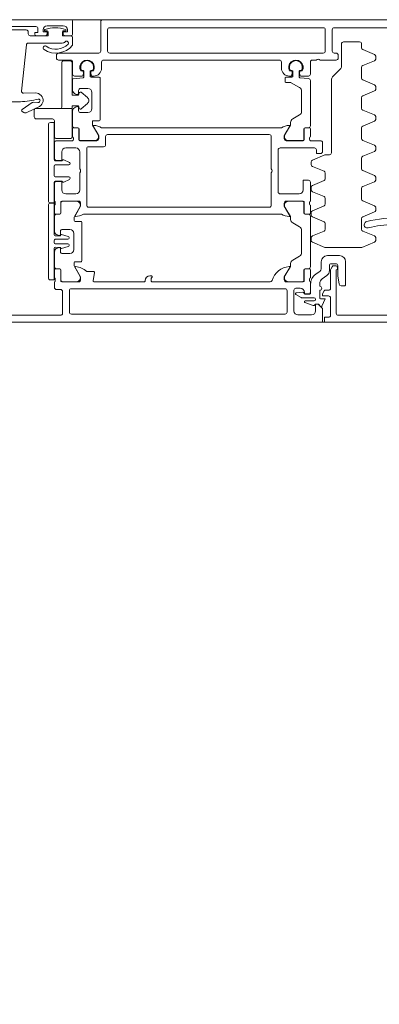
# Model space of a CAD drawing. Header units: centimetres. Extents: x -2424 to 2319, y 5 to 3760.
# Tile 36 of 117: x 342 to 351, y 1097 to 1122. Entities that reach past the tile are written whole.
import ezdxf

# ---------------------------------------------------------------- set-up
doc = ezdxf.new("R2010")
doc.units = ezdxf.units.CM
doc.linetypes.add('Dash', pattern=[60, 30, -30])
for name, color, linetype, lineweight in [('A-DETL-GENF', 92, 'Continuous', 9), ('A-DOOR', 31, 'Continuous', 13), ('A-DOOR-HDLN', 31, 'Continuous', 13)]:
    doc.layers.add(name, color=color, linetype=linetype, lineweight=lineweight)

msp = doc.modelspace()

# ---------------------------------------------------------------- linework, layer by layer
at = {"layer": 'A-DETL-GENF', "color": 251, "lineweight": 9}
for p, q in [((490.477, 1121.726), (337.277, 1121.726)), ((336.377, 1114.226), (491.377, 1114.226))]:
    msp.add_line(p, q, dxfattribs=at)
at = {"layer": 'A-DOOR', "color": 251, "lineweight": 9}
for p, q in [((343.527, 1121.726), (337.377, 1121.726)), ((341.377, 1121.556), (342.667, 1121.556)), ((342.947, 1121.576), (343.347, 1121.576)), ((343.577, 1121.376), (343.577, 1121.676)), ((344.277, 1121.676), (344.277, 1120.946)), ((352.927, 1121.726), (344.327, 1121.726)), ((344.497, 1121.526), (349.797, 1121.526)), ((350.067, 1121.526), (352.067, 1121.526)), ((342.427, 1121.471), (341.577, 1121.471)), ((342.477, 1121.376), (342.477, 1121.421)), ((342.687, 1121.326), (342.897, 1121.326)), ((342.897, 1121.446), (342.947, 1121.446)), ((343.347, 1121.446), (343.397, 1121.446)), ((343.397, 1121.326), (343.527, 1121.326)), ((343.577, 1121.096), (343.577, 1121.276)), ((344.447, 1120.946), (344.447, 1121.476)), ((349.847, 1121.476), (349.847, 1120.946)), ((350.017, 1120.946), (350.017, 1121.476)), ((342.31, 1119.957), (342.43, 1121.101)), ((342.48, 1121.146), (343.32, 1121.146)), ((350.247, 1121.126), (350.247, 1120.567)), ((350.697, 1121.176), (350.297, 1121.176)), ((350.747, 1121.029), (350.747, 1121.126)), ((343.177, 1120.846), (343.177, 1120.776)), ((344.227, 1120.896), (343.227, 1120.896)), ((349.797, 1120.896), (344.497, 1120.896)), ((350.117, 1120.896), (350.067, 1120.896)), ((350.167, 1120.776), (350.167, 1120.846)), ((351.066, 1120.863), (350.778, 1120.983)), ((351.096, 1120.823), (351.096, 1120.748)), ((343.227, 1120.726), (343.527, 1120.726)), ((343.577, 1120.676), (343.577, 1120.376)), ((344.297, 1120.526), (344.297, 1120.676)), ((344.347, 1120.726), (348.707, 1120.726)), ((348.757, 1120.676), (348.757, 1120.526)), ((349.477, 1120.376), (349.477, 1120.676)), ((349.527, 1120.726), (349.617, 1120.726)), ((349.717, 1120.726), (350.117, 1120.726)), ((350.747, 1120.279), (350.747, 1120.542)), ((350.778, 1120.588), (351.066, 1120.708)), ((343.627, 1120.326), (343.817, 1120.326)), ((343.814, 1120.456), (343.781, 1120.456)), ((343.837, 1120.466), (343.801, 1120.466)), ((343.837, 1120.344), (343.844, 1120.423)), ((343.857, 1120.304), (343.857, 1120.446)), ((344.017, 1120.446), (344.017, 1120.321)), ((344.029, 1120.423), (344.036, 1120.344)), ((344.072, 1120.466), (344.037, 1120.466)), ((344.037, 1120.301), (344.237, 1120.301)), ((344.056, 1120.326), (344.097, 1120.326)), ((344.093, 1120.456), (344.059, 1120.456)), ((349.017, 1120.301), (348.867, 1120.301)), ((348.957, 1120.326), (348.997, 1120.326)), ((348.994, 1120.456), (348.961, 1120.456)), ((348.981, 1120.466), (349.017, 1120.466)), ((349.017, 1120.344), (349.024, 1120.423)), ((349.037, 1120.446), (349.037, 1120.321)), ((349.197, 1120.304), (349.197, 1120.446)), ((349.209, 1120.423), (349.216, 1120.344)), ((349.217, 1120.466), (349.252, 1120.466)), ((349.236, 1120.326), (349.427, 1120.326)), ((349.273, 1120.456), (349.239, 1120.456)), ((350.217, 1120.496), (350.026, 1120.305)), ((343.577, 1119.98), (343.577, 1120.243)), ((343.595, 1120.263), (343.838, 1120.284)), ((344.257, 1120.281), (344.257, 1119.241)), ((348.847, 1120.281), (348.847, 1120.191)), ((349.431, 1120.265), (349.215, 1120.284)), ((349.477, 1119.097), (349.477, 1120.215)), ((349.997, 1120.234), (349.997, 1118.426)), ((351.066, 1120.113), (350.778, 1120.233)), ((351.096, 1120.073), (351.096, 1119.998)), ((342.655, 1119.909), (342.361, 1119.901)), ((343.695, 1119.871), (343.651, 1119.883)), ((343.727, 1119.971), (343.727, 1119.896)), ((343.957, 1120.021), (343.777, 1120.021)), ((344.057, 1119.521), (344.057, 1119.921)), ((349.257, 1119.957), (349.257, 1119.45)), ((350.778, 1119.838), (351.066, 1119.958)), ((342.577, 1119.669), (342.326, 1119.5)), ((342.441, 1119.424), (342.755, 1119.577)), ((342.718, 1119.672), (342.608, 1119.678)), ((342.763, 1119.702), (342.752, 1119.688)), ((343.651, 1119.558), (343.695, 1119.57)), ((350.747, 1119.529), (350.747, 1119.792)), ((342.329, 1119.448), (342.371, 1119.426)), ((343.577, 1119.097), (343.577, 1119.461)), ((343.727, 1119.546), (343.727, 1119.471)), ((343.777, 1119.421), (343.957, 1119.421)), ((349.207, 1119.363), (349.037, 1119.265)), ((351.066, 1119.363), (350.778, 1119.483)), ((351.096, 1119.323), (351.096, 1119.248)), ((342.977, 1117.236), (342.977, 1119.126)), ((344.067, 1119.201), (344.067, 1119.134)), ((344.073, 1119.109), (344.208, 1118.877)), ((344.237, 1119.221), (344.087, 1119.221)), ((348.98, 1119.109), (348.846, 1118.877)), ((348.987, 1119.179), (348.987, 1119.134)), ((350.778, 1119.088), (351.066, 1119.208)), ((343.577, 1119.016), (343.577, 1118.826)), ((343.706, 1119.046), (343.607, 1119.046)), ((343.707, 1119.047), (343.627, 1119.047)), ((343.736, 1118.746), (343.736, 1119.016)), ((343.737, 1118.777), (343.737, 1119.017)), ((348.757, 1119.046), (344.297, 1119.046)), ((344.397, 1118.626), (344.397, 1118.826)), ((344.447, 1118.876), (348.457, 1118.876)), ((348.507, 1118.826), (348.507, 1118.026)), ((349.317, 1118.777), (349.317, 1119.017)), ((349.318, 1119.016), (349.318, 1118.746)), ((349.347, 1119.047), (349.427, 1119.047)), ((349.447, 1119.046), (349.348, 1119.046)), ((349.477, 1118.826), (349.477, 1119.016)), ((350.747, 1118.779), (350.747, 1119.042)), ((343.127, 1118.676), (343.127, 1118.286)), ((343.577, 1118.726), (343.177, 1118.726)), ((343.597, 1118.797), (343.597, 1118.754)), ((344.177, 1118.726), (343.756, 1118.726)), ((344.121, 1118.727), (343.787, 1118.727)), ((349.298, 1118.726), (348.877, 1118.726)), ((348.932, 1118.727), (349.267, 1118.727)), ((349.457, 1118.754), (349.457, 1118.797)), ((349.727, 1118.726), (349.477, 1118.726)), ((349.777, 1118.456), (349.777, 1118.676)), ((351.066, 1118.613), (350.778, 1118.733)), ((343.407, 1118.546), (343.657, 1118.546)), ((343.757, 1118.446), (343.757, 1118.026)), ((343.927, 1117.126), (343.927, 1118.526)), ((343.977, 1118.576), (344.347, 1118.576)), ((348.677, 1117.456), (348.677, 1118.496)), ((348.727, 1118.546), (349.577, 1118.546)), ((349.838, 1118.372), (349.528, 1118.243)), ((349.947, 1118.376), (349.857, 1118.376)), ((350.778, 1118.338), (351.066, 1118.458)), ((351.096, 1118.573), (351.096, 1118.498)), ((343.117, 1118.096), (343.117, 1117.856)), ((343.487, 1118.126), (343.147, 1118.126)), ((343.167, 1118.226), (343.317, 1118.226)), ((343.357, 1118.252), (343.499, 1118.185)), ((343.517, 1118.158), (343.517, 1118.156)), ((349.497, 1118.197), (349.497, 1118.134)), ((350.747, 1118.029), (350.747, 1118.292)), ((343.757, 1117.926), (343.757, 1117.506)), ((348.507, 1117.926), (348.507, 1117.126)), ((349.528, 1118.088), (349.816, 1117.968)), ((349.847, 1117.922), (349.847, 1117.782)), ((351.066, 1117.863), (350.778, 1117.983)), ((343.127, 1117.666), (343.127, 1117.226)), ((343.147, 1117.826), (343.487, 1117.826)), ((343.317, 1117.726), (343.167, 1117.726)), ((343.499, 1117.766), (343.357, 1117.699)), ((343.517, 1117.796), (343.517, 1117.793)), ((349.477, 1117.226), (349.477, 1117.696)), ((349.816, 1117.736), (349.528, 1117.617)), ((350.778, 1117.588), (351.066, 1117.708)), ((351.096, 1117.823), (351.096, 1117.748)), ((343.657, 1117.406), (343.407, 1117.406)), ((349.197, 1117.406), (348.727, 1117.406)), ((349.497, 1117.57), (349.497, 1117.507)), ((349.528, 1117.461), (349.816, 1117.342)), ((350.747, 1117.279), (350.747, 1117.542)), ((342.977, 1115.325), (342.977, 1117.125)), ((343.127, 1117.126), (343.127, 1116.936)), ((343.147, 1117.197), (343.147, 1117.154)), ((343.286, 1116.936), (343.286, 1117.206)), ((343.287, 1116.935), (343.287, 1117.175)), ((343.306, 1117.226), (343.727, 1117.226)), ((343.337, 1117.225), (343.671, 1117.225)), ((348.877, 1117.226), (349.298, 1117.226)), ((349.267, 1117.225), (348.932, 1117.225)), ((349.317, 1116.935), (349.317, 1117.175)), ((349.318, 1117.206), (349.318, 1116.936)), ((349.457, 1117.154), (349.457, 1117.197)), ((349.477, 1116.936), (349.477, 1117.126)), ((349.847, 1117.296), (349.847, 1117.156)), ((351.066, 1117.113), (350.778, 1117.233)), ((343.157, 1116.906), (343.256, 1116.906)), ((343.177, 1116.905), (343.257, 1116.905)), ((343.758, 1117.075), (343.623, 1116.842)), ((343.847, 1116.906), (348.757, 1116.906)), ((348.457, 1117.076), (343.977, 1117.076)), ((348.846, 1117.075), (348.98, 1116.842)), ((349.427, 1116.905), (349.347, 1116.905)), ((349.348, 1116.906), (349.447, 1116.906)), ((349.497, 1116.944), (349.497, 1116.881)), ((349.816, 1117.109), (349.528, 1116.99)), ((350.778, 1116.838), (351.066, 1116.958)), ((351.096, 1117.073), (351.096, 1116.998)), ((343.127, 1116.485), (343.127, 1116.855)), ((343.617, 1116.817), (343.617, 1116.746)), ((343.637, 1116.726), (343.787, 1116.726)), ((343.807, 1116.706), (343.807, 1115.746)), ((348.987, 1116.817), (348.987, 1116.772)), ((349.037, 1116.686), (349.207, 1116.588)), ((349.477, 1115.597), (349.477, 1116.855)), ((349.528, 1116.834), (349.816, 1116.715)), ((349.847, 1116.669), (349.847, 1116.529)), ((350.747, 1116.529), (350.747, 1116.792)), ((343.245, 1116.376), (343.201, 1116.388)), ((343.277, 1116.476), (343.277, 1116.401)), ((343.303, 1116.397), (343.47, 1116.352)), ((343.507, 1116.526), (343.327, 1116.526)), ((343.607, 1116.026), (343.607, 1116.426)), ((349.257, 1116.501), (349.257, 1115.95)), ((349.816, 1116.483), (349.528, 1116.363)), ((351.066, 1116.363), (350.778, 1116.483)), ((343.117, 1116.25), (343.117, 1116.2)), ((343.462, 1116.28), (343.147, 1116.28)), ((343.147, 1116.17), (343.462, 1116.17)), ((343.492, 1116.323), (343.492, 1116.31)), ((343.492, 1116.14), (343.492, 1116.127)), ((349.497, 1116.317), (349.497, 1116.254)), ((349.528, 1116.208), (349.838, 1116.079)), ((350.756, 1116.079), (351.066, 1116.208)), ((351.096, 1116.323), (351.096, 1116.248)), ((343.127, 1115.597), (343.127, 1115.966)), ((343.201, 1116.063), (343.245, 1116.075)), ((343.277, 1116.051), (343.277, 1115.976)), ((343.47, 1116.098), (343.303, 1116.053)), ((343.327, 1115.926), (343.507, 1115.926)), ((349.857, 1116.076), (350.737, 1116.076)), ((343.617, 1115.706), (343.617, 1115.634)), ((343.787, 1115.726), (343.637, 1115.726)), ((348.987, 1115.679), (348.987, 1115.634)), ((349.207, 1115.863), (349.037, 1115.765)), ((349.747, 1115.726), (349.747, 1115.576)), ((350.197, 1115.876), (349.897, 1115.876)), ((349.997, 1115.676), (350.107, 1115.676)), ((350.347, 1115.146), (350.347, 1115.726)), ((343.127, 1115.516), (343.127, 1115.326)), ((343.256, 1115.546), (343.157, 1115.546)), ((343.257, 1115.547), (343.177, 1115.547)), ((343.286, 1115.246), (343.286, 1115.516)), ((343.287, 1115.277), (343.287, 1115.517)), ((343.623, 1115.609), (343.758, 1115.377)), ((344.091, 1115.486), (343.927, 1115.486)), ((344.084, 1115.261), (344.12, 1115.45)), ((348.98, 1115.609), (348.846, 1115.377)), ((349.317, 1115.277), (349.317, 1115.517)), ((349.318, 1115.516), (349.318, 1115.246)), ((349.347, 1115.547), (349.427, 1115.547)), ((349.447, 1115.546), (349.348, 1115.546)), ((349.477, 1115.326), (349.477, 1115.516)), ((349.693, 1115.474), (349.61, 1115.415)), ((349.947, 1115.504), (349.947, 1115.626)), ((349.977, 1115.514), (349.977, 1115.066)), ((350.014, 1115.598), (349.982, 1115.536)), ((350.097, 1115.626), (350.058, 1115.626)), ((350.147, 1115.546), (350.147, 1115.576)), ((343.127, 1115.226), (343.127, 1115.086)), ((343.147, 1115.297), (343.147, 1115.254)), ((343.727, 1115.226), (343.306, 1115.226)), ((343.671, 1115.227), (343.337, 1115.227)), ((345.357, 1115.226), (344.113, 1115.226)), ((345.377, 1115.256), (345.377, 1115.246)), ((345.532, 1115.376), (345.497, 1115.376)), ((348.477, 1115.226), (345.547, 1115.226)), ((349.298, 1115.226), (348.877, 1115.226)), ((348.932, 1115.227), (349.267, 1115.227)), ((349.457, 1115.254), (349.457, 1115.297)), ((349.477, 1114.976), (349.477, 1115.226)), ((349.482, 1115.169), (349.482, 1114.941)), ((349.707, 1115.116), (349.707, 1115.179)), ((349.771, 1115.302), (349.883, 1115.381)), ((343.177, 1115.036), (343.277, 1115.036)), ((343.327, 1114.986), (343.327, 1114.446)), ((343.497, 1114.476), (343.497, 1115.006)), ((343.547, 1115.056), (348.847, 1115.056)), ((348.897, 1115.006), (348.897, 1114.476)), ((349.067, 1114.506), (349.067, 1115.016)), ((349.117, 1115.066), (349.227, 1115.066)), ((349.293, 1114.967), (349.127, 1114.951)), ((349.315, 1114.941), (349.315, 1114.947)), ((349.462, 1114.921), (349.335, 1114.921)), ((349.707, 1114.826), (349.707, 1115.016)), ((349.927, 1115.016), (349.835, 1115.016)), ((350.239, 1115.126), (350.327, 1115.126)), ((349.118, 1114.914), (349.245, 1114.838)), ((349.271, 1114.831), (349.567, 1114.831)), ((349.34, 1114.712), (349.544, 1114.642)), ((349.567, 1114.751), (349.347, 1114.751)), ((349.977, 1114.826), (349.977, 1114.396)), ((343.277, 1114.396), (341.987, 1114.396)), ((348.847, 1114.426), (343.547, 1114.426)), ((349.507, 1114.406), (349.167, 1114.406)), ((352.477, 1114.396), (350.167, 1114.396))]:
    msp.add_line(p, q, dxfattribs=at)
at = {"layer": 'A-DOOR', "color": 251, "lineweight": 9, "flags": 128}
for points in [[(342.967, 1121.426), (342.967, 1121.326), (342.527, 1121.326)], [(342.717, 1121.506), (342.717, 1121.406), (342.637, 1121.406), (342.637, 1121.376)], [(342.947, 1121.376), (342.947, 1121.426), (342.847, 1121.426), (342.847, 1121.476)], [(343.527, 1121.326), (343.327, 1121.326), (343.327, 1121.426)], [(343.447, 1121.476), (343.447, 1121.426), (343.347, 1121.426), (343.347, 1121.376)], [(348.867, 1120.171), (348.981, 1120.171), (349.207, 1120.044)], [(343.027, 1119.176), (343.117, 1119.176), (343.117, 1118.276)], [(344.089, 1119.085), (344.227, 1118.846), (344.227, 1118.776)], [(348.827, 1118.776), (348.827, 1118.846), (348.965, 1119.085)], [(343.177, 1118.236), (343.307, 1118.236), (343.307, 1118.446)], [(349.627, 1118.496), (349.627, 1118.406), (349.727, 1118.406)], [(343.117, 1117.676), (343.117, 1117.186), (343.027, 1117.186)], [(343.307, 1117.506), (343.307, 1117.716), (343.177, 1117.716)], [(349.427, 1117.746), (349.297, 1117.746), (349.297, 1117.506)], [(343.027, 1117.175), (343.117, 1117.175), (343.117, 1116.395)], [(343.777, 1117.176), (343.777, 1117.106), (343.639, 1116.866)], [(348.965, 1116.866), (348.827, 1117.106), (348.827, 1117.176)], [(343.147, 1116.365), (343.277, 1116.365), (343.278, 1116.381), (343.277, 1116.365)], [(349.927, 1114.346), (349.827, 1114.346), (349.827, 1114.226), (352.777, 1114.226), (352.777, 1116.176)], [(343.117, 1116.055), (343.117, 1115.275), (343.027, 1115.275)], [(343.277, 1116.085), (343.278, 1116.069), (343.277, 1116.075), (343.147, 1116.085)], [(343.639, 1115.585), (343.777, 1115.346), (343.777, 1115.276)], [(348.827, 1115.276), (348.827, 1115.346), (348.965, 1115.585)], [(350.117, 1114.446), (350.117, 1115.526), (350.127, 1115.526)], [(350.157, 1115.626), (350.157, 1115.376), (350.19, 1115.168)], [(345.527, 1115.246), (345.527, 1115.307), (345.546, 1115.335), (345.552, 1115.356)], [(349.327, 1114.966), (349.327, 1114.926), (349.427, 1114.926)], [(349.817, 1115.005), (349.779, 1114.93), (349.777, 1114.876), (349.927, 1114.876)], [(341.127, 1114.226), (349.777, 1114.226), (349.777, 1114.566), (349.667, 1114.676), (349.607, 1114.676), (349.607, 1114.506)], [(349.612, 1114.676), (349.677, 1114.676), (349.731, 1114.614)], [(349.764, 1114.619), (349.847, 1114.806), (349.727, 1114.806)]]:
    msp.add_lwpolyline(points, dxfattribs=at)
for points in [[(343.307, 1120.656), (343.307, 1119.556)], [(343.517, 1120.706), (343.357, 1120.706)], [(343.743, 1119.91), (343.727, 1119.851), (343.567, 1119.851), (343.567, 1120.656), (343.567, 1119.851), (343.727, 1119.851)], [(343.943, 1119.797), (343.791, 1119.925)], [(343.297, 1119.526), (343.567, 1119.526), (343.567, 1119.591), (343.727, 1119.591), (343.743, 1119.531), (343.727, 1119.591), (343.567, 1119.591), (343.567, 1119.526)], [(343.791, 1119.516), (343.943, 1119.644)], [(342.627, 1119.316), (342.627, 1119.476)], [(342.677, 1119.526), (343.567, 1119.526), (343.567, 1118.826), (343.567, 1119.526)], [(343.077, 1119.266), (342.677, 1119.266)], [(343.127, 1118.826), (343.127, 1119.216)], [(343.517, 1118.776), (343.177, 1118.776)]]:
    msp.add_lwpolyline(points, close=True, dxfattribs=at)
at = {"layer": 'A-DOOR', "color": 251, "lineweight": 9}
for centre, radius, start, end in [((342.667, 1121.506), 0.05, 0, 90), ((342.947, 1121.476), 0.1, 90, 180), ((343.147, 1120.704), 0.821, 71.8194, 108.1806), ((343.347, 1121.476), 0.1, 0, 90), ((343.527, 1121.676), 0.05, 0, 90), ((344.327, 1121.676), 0.05, 90, 180), ((344.497, 1121.476), 0.05, 90, 180), ((349.797, 1121.476), 0.05, 0, 90), ((350.067, 1121.476), 0.05, 90, 180), ((342.427, 1121.421), 0.05, 0, 90), ((342.527, 1121.376), 0.05, 180, 270), ((342.687, 1121.376), 0.05, 180, 270), ((342.897, 1121.466), 0.02, 108.1806, 270), ((342.897, 1121.376), 0.05, 270, 0), ((342.947, 1121.426), 0.02, 0, 90), ((343.347, 1121.426), 0.02, 90, 180), ((343.397, 1121.376), 0.05, 180, 270), ((343.397, 1121.466), 0.02, 270, 71.8194), ((343.527, 1121.376), 0.05, 270, 0), ((343.527, 1121.276), 0.05, 0, 90), ((342.48, 1121.096), 0.05, 90, 174), ((342.897, 1121.026), 0.05, 56.44, 236.44), ((343.162, 1121.425), 0.53, 236.44, 321.4946), ((343.162, 1121.425), 0.43, 236.44, 314.9859), ((343.32, 1121.246), 0.1, 270, 315.573), ((343.427, 1121.141), 0.05, 18.0358, 135.573), ((343.442, 1121.145), 0.0341, 314.9859, 18.0358), ((350.297, 1121.126), 0.05, 90, 180), ((350.697, 1121.126), 0.05, 0, 90), ((350.797, 1121.029), 0.05, 180, 247.5), ((343.227, 1120.846), 0.05, 90, 180), ((344.227, 1120.946), 0.05, 270, 0), ((344.497, 1120.946), 0.05, 180, 270), ((349.797, 1120.946), 0.05, 270, 0), ((350.067, 1120.946), 0.05, 180, 270), ((350.117, 1120.846), 0.05, 0, 90), ((351.047, 1120.817), 0.05, 7.1452, 67.5), ((343.227, 1120.776), 0.05, 180, 270), ((343.357, 1120.656), 0.05, 90, 180), ((343.357, 1120.656), 0.05, 90, 180), ((343.517, 1120.656), 0.05, 0, 90), ((343.517, 1120.656), 0.05, 0, 90), ((343.527, 1120.676), 0.05, 0, 90), ((343.937, 1120.546), 0.18, 330, 210), ((343.937, 1120.551), 0.16, 327.9154, 212.0846), ((344.347, 1120.676), 0.05, 90, 180), ((348.707, 1120.676), 0.05, 0, 90), ((349.117, 1120.546), 0.18, 330, 210), ((349.117, 1120.551), 0.16, 327.91, 212.09), ((349.527, 1120.676), 0.05, 90, 180), ((349.667, 1120.673), 0.0725, 46.3972, 133.6028), ((350.117, 1120.776), 0.05, 270, 0), ((350.147, 1120.567), 0.1, 315, 0), ((350.797, 1120.542), 0.05, 112.5, 180), ((351.047, 1120.754), 0.05, 292.5, 352.8548), ((343.627, 1120.376), 0.05, 180, 270), ((343.814, 1120.426), 0.03, 355, 90), ((343.817, 1120.346), 0.02, 270, 355), ((343.837, 1120.446), 0.02, 0, 90), ((343.837, 1120.304), 0.02, 275, 0), ((344.037, 1120.446), 0.02, 90, 180), ((344.037, 1120.321), 0.02, 180, 270), ((344.059, 1120.426), 0.03, 90, 185), ((344.056, 1120.346), 0.02, 185, 270), ((344.097, 1120.526), 0.2, 270, 0), ((344.237, 1120.281), 0.02, 0, 90), ((348.957, 1120.526), 0.2, 180, 270), ((348.867, 1120.281), 0.02, 90, 180), ((348.994, 1120.426), 0.03, 355, 90), ((348.997, 1120.346), 0.02, 270, 355), ((349.017, 1120.446), 0.02, 0, 90), ((349.017, 1120.321), 0.02, 270, 0), ((349.217, 1120.446), 0.02, 90, 180), ((349.217, 1120.304), 0.02, 180, 265), ((349.239, 1120.426), 0.03, 90, 185), ((349.236, 1120.346), 0.02, 185, 270), ((349.427, 1120.376), 0.05, 270, 0), ((350.097, 1120.234), 0.1, 135, 180), ((343.597, 1120.243), 0.02, 95, 180), ((348.867, 1120.191), 0.02, 180, 270), ((348.981, 1120.151), 0.02, 60, 90), ((349.427, 1120.215), 0.05, 0, 85), ((350.797, 1120.279), 0.05, 180, 247.5), ((351.047, 1120.067), 0.05, 7.1452, 67.5), ((342.36, 1119.951), 0.05, 174, 271.3918), ((342.66, 1119.724), 0.185, 352.9334, 91.3918), ((343.677, 1119.98), 0.1, 180, 255), ((343.702, 1119.896), 0.025, 255, 0), ((343.777, 1119.971), 0.05, 90, 180), ((343.772, 1119.902), 0.03, 50, 165), ((343.772, 1119.902), 0.03, 50, 165), ((343.957, 1119.921), 0.1, 0, 90), ((349.157, 1119.957), 0.1, 0, 60), ((350.797, 1119.792), 0.05, 112.5, 180), ((351.047, 1120.004), 0.05, 292.5, 352.8548), ((342.17, 1121.689), 2, 264.6048, 273.2163), ((342.142, 1122.188), 2.5, 273.2163, 283.531), ((342.605, 1119.628), 0.05, 87, 124), ((342.72, 1119.712), 0.04, 267, 323), ((342.735, 1119.723), 0.035, 323, 103.531), ((342.685, 1119.721), 0.16, 296, 352.9334), ((343.677, 1119.461), 0.1, 105, 180), ((343.702, 1119.546), 0.025, 0, 105), ((343.879, 1119.721), 0.1, 310, 50), ((343.879, 1119.721), 0.1, 310, 50), ((342.343, 1119.475), 0.03, 124, 242), ((342.408, 1119.497), 0.08, 242, 294), ((342.677, 1119.476), 0.05, 90, 180), ((342.677, 1119.476), 0.05, 90, 180), ((342.677, 1119.316), 0.05, 180, 270), ((342.677, 1119.316), 0.05, 180, 270), ((343.257, 1119.556), 0.05, 323.1301, 0), ((343.257, 1119.556), 0.05, 323.1301, 0), ((343.777, 1119.471), 0.05, 180, 270), ((343.772, 1119.539), 0.03, 195, 310), ((343.772, 1119.539), 0.03, 195, 310), ((343.957, 1119.521), 0.1, 270, 0), ((349.157, 1119.45), 0.1, 300, 0), ((350.797, 1119.529), 0.05, 180, 247.5), ((351.047, 1119.317), 0.05, 7.1452, 67.5), ((343.027, 1119.126), 0.05, 90, 180), ((343.077, 1119.216), 0.05, 0, 90), ((343.077, 1119.216), 0.05, 0, 90), ((343.627, 1119.097), 0.05, 180, 270), ((344.087, 1119.201), 0.02, 90, 180), ((344.117, 1119.134), 0.05, 180, 210), ((344.101, 1119.092), 0.0138, 84.6714, 210), ((344.055, 1118.608), 0.5, 61.1395, 84.6714), ((344.237, 1119.241), 0.02, 270, 0), ((348.998, 1118.608), 0.5, 95.3286, 118.8605), ((348.953, 1119.092), 0.0138, 330, 95.3286), ((348.937, 1119.134), 0.05, 330, 0), ((349.087, 1119.179), 0.1, 120, 180), ((349.427, 1119.097), 0.05, 270, 0), ((350.797, 1119.042), 0.05, 112.5, 180), ((351.047, 1119.254), 0.05, 292.5, 352.8548), ((343.177, 1118.826), 0.05, 180, 270), ((343.177, 1118.826), 0.05, 180, 270), ((343.517, 1118.826), 0.05, 270, 0), ((343.517, 1118.826), 0.05, 270, 0), ((343.607, 1119.016), 0.03, 90, 180), ((343.567, 1118.797), 0.03, 0, 70.5288), ((343.706, 1119.016), 0.03, 0, 90), ((343.707, 1119.017), 0.03, 0, 90), ((344.121, 1118.827), 0.1, 270, 30), ((344.447, 1118.826), 0.05, 90, 180), ((348.457, 1118.826), 0.05, 0, 90), ((348.932, 1118.827), 0.1, 150, 270), ((349.347, 1119.017), 0.03, 90, 180), ((349.348, 1119.016), 0.03, 90, 180), ((349.447, 1119.016), 0.03, 0, 90), ((349.487, 1118.797), 0.03, 109.4712, 180), ((343.177, 1118.676), 0.05, 90, 180), ((343.567, 1118.754), 0.03, 289.4712, 0), ((343.756, 1118.746), 0.02, 180, 270), ((343.787, 1118.777), 0.05, 180, 270), ((344.177, 1118.776), 0.05, 270, 0), ((344.347, 1118.626), 0.05, 270, 0), ((348.877, 1118.776), 0.05, 180, 270), ((349.267, 1118.777), 0.05, 270, 0), ((349.298, 1118.746), 0.02, 270, 0), ((349.487, 1118.754), 0.03, 180, 250.5288), ((349.727, 1118.676), 0.05, 0, 90), ((350.797, 1118.779), 0.05, 180, 247.5), ((351.047, 1118.567), 0.05, 7.1452, 67.5), ((343.407, 1118.446), 0.1, 90, 180), ((343.657, 1118.446), 0.1, 0, 90), ((343.977, 1118.526), 0.05, 90, 180), ((348.727, 1118.496), 0.05, 90, 180), ((349.577, 1118.496), 0.05, 0, 90), ((349.727, 1118.456), 0.05, 270, 0), ((349.857, 1118.326), 0.05, 90, 112.5), ((349.947, 1118.426), 0.05, 270, 0), ((350.797, 1118.292), 0.05, 112.5, 180), ((351.047, 1118.504), 0.05, 292.5, 352.8548), ((343.167, 1118.276), 0.05, 180, 270), ((343.147, 1118.096), 0.03, 90, 180), ((343.177, 1118.286), 0.05, 180, 270), ((343.345, 1118.224), 0.03, 65, 158.2882), ((343.487, 1118.156), 0.03, 270, 0), ((343.487, 1118.158), 0.03, 0, 65), ((349.547, 1118.197), 0.05, 112.5, 180), ((349.547, 1118.134), 0.05, 180, 247.5), ((343.147, 1117.856), 0.03, 180, 270), ((343.704, 1117.976), 0.0725, 316.3972, 43.6028), ((348.454, 1117.976), 0.0725, 316.3972, 43.6028), ((349.797, 1117.922), 0.05, 0, 67.5), ((350.797, 1118.029), 0.05, 180, 247.5), ((351.047, 1117.817), 0.05, 7.1452, 67.5), ((343.167, 1117.676), 0.05, 90, 180), ((343.177, 1117.666), 0.05, 90, 180), ((343.345, 1117.727), 0.03, 201.7118, 295), ((343.487, 1117.796), 0.03, 0, 90), ((343.487, 1117.793), 0.03, 295, 0), ((349.427, 1117.696), 0.05, 0, 90), ((349.547, 1117.57), 0.05, 112.5, 180), ((349.797, 1117.782), 0.05, 292.5, 0), ((351.047, 1117.754), 0.05, 292.5, 352.8548), ((343.407, 1117.506), 0.1, 180, 270), ((343.657, 1117.506), 0.1, 270, 0), ((348.727, 1117.456), 0.05, 180, 270), ((349.197, 1117.506), 0.1, 270, 0), ((349.547, 1117.507), 0.05, 180, 247.5), ((350.797, 1117.542), 0.05, 112.5, 180), ((343.027, 1117.236), 0.05, 180, 270), ((343.027, 1117.125), 0.05, 90, 180), ((343.117, 1117.197), 0.03, 0, 70.5288), ((343.117, 1117.154), 0.03, 289.4712, 0), ((343.306, 1117.206), 0.02, 90, 180), ((343.337, 1117.175), 0.05, 90, 180), ((343.671, 1117.125), 0.1, 330, 90), ((343.727, 1117.176), 0.05, 0, 90), ((343.977, 1117.126), 0.05, 180, 270), ((348.457, 1117.126), 0.05, 270, 0), ((348.877, 1117.176), 0.05, 90, 180), ((348.932, 1117.125), 0.1, 90, 210), ((349.267, 1117.175), 0.05, 0, 90), ((349.298, 1117.206), 0.02, 0, 90), ((349.487, 1117.197), 0.03, 109.4712, 180), ((349.487, 1117.154), 0.03, 180, 250.5288), ((349.797, 1117.296), 0.05, 0, 67.5), ((349.797, 1117.156), 0.05, 292.5, 0), ((350.797, 1117.279), 0.05, 180, 247.5), ((343.157, 1116.936), 0.03, 180, 270), ((343.177, 1116.855), 0.05, 90, 180), ((343.256, 1116.936), 0.03, 270, 0), ((343.257, 1116.935), 0.03, 270, 0), ((343.605, 1117.343), 0.5, 275.3286, 298.8605), ((348.998, 1117.343), 0.5, 241.1395, 264.6714), ((349.347, 1116.935), 0.03, 180, 270), ((349.348, 1116.936), 0.03, 180, 270), ((349.427, 1116.855), 0.05, 0, 90), ((349.447, 1116.936), 0.03, 270, 0), ((349.547, 1116.944), 0.05, 112.5, 180), ((349.547, 1116.881), 0.05, 180, 247.5), ((351.047, 1117.067), 0.05, 7.1452, 67.5), ((351.047, 1117.004), 0.05, 292.5, 352.8548), ((343.667, 1116.817), 0.05, 150, 180), ((343.637, 1116.746), 0.02, 180, 270), ((343.651, 1116.859), 0.0138, 150, 275.3286), ((343.787, 1116.706), 0.02, 0, 90), ((348.953, 1116.859), 0.0138, 264.6714, 30), ((348.937, 1116.817), 0.05, 0, 30), ((349.087, 1116.772), 0.1, 180, 240), ((349.797, 1116.669), 0.05, 0, 67.5), ((350.797, 1116.792), 0.05, 112.5, 180), ((350.892, 1116.641), 0.08, 103.4704, 285.301), ((351.609, 1113.817), 2.994, 87.8817, 104.2277), ((351.609, 1113.817), 2.834, 91.5223, 104.2144), ((343.147, 1116.395), 0.03, 180, 270), ((343.227, 1116.485), 0.1, 180, 255), ((343.252, 1116.401), 0.025, 255, 0), ((343.327, 1116.476), 0.05, 90, 180), ((343.298, 1116.378), 0.02, 75, 170), ((343.507, 1116.426), 0.1, 0, 90), ((349.157, 1116.501), 0.1, 0, 60), ((349.797, 1116.529), 0.05, 292.5, 0), ((350.797, 1116.529), 0.05, 180, 247.5), ((343.147, 1116.25), 0.03, 90, 180), ((343.147, 1116.2), 0.03, 180, 270), ((343.462, 1116.31), 0.03, 270, 0), ((343.462, 1116.14), 0.03, 0, 90), ((343.462, 1116.323), 0.03, 0, 75), ((349.547, 1116.317), 0.05, 112.5, 180), ((349.547, 1116.254), 0.05, 180, 247.5), ((351.047, 1116.317), 0.05, 7.1452, 67.5), ((351.047, 1116.254), 0.05, 292.5, 352.8548), ((343.147, 1116.055), 0.03, 90, 180), ((343.227, 1115.966), 0.1, 105, 180), ((343.252, 1116.051), 0.025, 0, 105), ((343.327, 1115.976), 0.05, 180, 270), ((343.298, 1116.072), 0.02, 190, 285), ((343.462, 1116.127), 0.03, 285, 0), ((343.507, 1116.026), 0.1, 270, 0), ((349.157, 1115.95), 0.1, 300, 0), ((349.857, 1116.126), 0.05, 247.5, 270), ((350.737, 1116.126), 0.05, 270, 292.5), ((343.637, 1115.706), 0.02, 90, 180), ((343.787, 1115.746), 0.02, 270, 0), ((349.087, 1115.679), 0.1, 120, 180), ((349.897, 1115.726), 0.15, 90, 180), ((349.997, 1115.626), 0.05, 90, 180), ((350.107, 1115.626), 0.05, 0, 90), ((350.197, 1115.726), 0.15, 0, 90), ((343.177, 1115.597), 0.05, 180, 270), ((343.157, 1115.516), 0.03, 90, 180), ((343.256, 1115.516), 0.03, 0, 90), ((343.257, 1115.517), 0.03, 0, 90), ((343.667, 1115.634), 0.05, 180, 210), ((343.651, 1115.592), 0.0138, 83.8593, 210), ((343.599, 1115.108), 0.5, 48.9748, 83.8593), ((344.091, 1115.456), 0.03, 349, 90), ((349.001, 1115.108), 0.5, 95.6226, 162.2516), ((348.953, 1115.592), 0.0138, 330, 95.6226), ((348.937, 1115.634), 0.05, 330, 0), ((349.347, 1115.517), 0.03, 90, 180), ((349.348, 1115.516), 0.03, 90, 180), ((349.427, 1115.597), 0.05, 270, 0), ((349.447, 1115.516), 0.03, 0, 90), ((349.782, 1115.169), 0.3, 125, 180), ((349.622, 1115.576), 0.125, 305, 0), ((349.797, 1115.504), 0.15, 305, 0), ((350.027, 1115.514), 0.05, 153, 180), ((350.058, 1115.576), 0.05, 90, 153), ((350.097, 1115.576), 0.05, 0, 90), ((350.127, 1115.546), 0.02, 270, 0), ((343.027, 1115.325), 0.05, 180, 270), ((343.117, 1115.297), 0.03, 0, 70.5288), ((343.117, 1115.254), 0.03, 289.4712, 0), ((343.306, 1115.246), 0.02, 180, 270), ((343.337, 1115.277), 0.05, 180, 270), ((343.671, 1115.327), 0.1, 270, 30), ((343.727, 1115.276), 0.05, 270, 0), ((344.113, 1115.256), 0.03, 169, 270), ((345.357, 1115.246), 0.02, 270, 0), ((345.497, 1115.256), 0.12, 90, 180), ((345.547, 1115.307), 0.02, 135, 180), ((345.547, 1115.246), 0.02, 180, 270), ((345.532, 1115.356), 0.02, 0, 90), ((345.532, 1115.349), 0.02, 315, 0), ((348.477, 1115.276), 0.05, 270, 342.2516), ((348.877, 1115.276), 0.05, 180, 270), ((348.932, 1115.327), 0.1, 150, 270), ((349.267, 1115.277), 0.05, 270, 0), ((349.298, 1115.246), 0.02, 270, 0), ((349.487, 1115.297), 0.03, 109.4712, 180), ((349.487, 1115.254), 0.03, 180, 250.5288), ((349.857, 1115.179), 0.15, 125, 180), ((350.239, 1115.176), 0.05, 189.0903, 270), ((343.177, 1115.086), 0.05, 180, 270), ((343.277, 1114.986), 0.05, 0, 90), ((343.547, 1115.006), 0.05, 90, 180), ((348.847, 1115.006), 0.05, 0, 90), ((349.117, 1115.016), 0.05, 90, 180), ((349.129, 1114.931), 0.02, 95.5, 238.815), ((349.227, 1114.966), 0.1, 0, 90), ((349.295, 1114.947), 0.02, 0, 95.5), ((349.335, 1114.941), 0.02, 180, 270), ((349.427, 1114.976), 0.05, 270, 0), ((349.462, 1114.941), 0.02, 270, 0), ((349.707, 1115.066), 0.05, 270, 90), ((349.797, 1114.921), 0.02, 153, 180), ((349.835, 1114.996), 0.02, 90, 153), ((349.927, 1115.066), 0.05, 270, 0), ((350.327, 1115.146), 0.02, 270, 0), ((349.271, 1114.881), 0.05, 238.815, 270), ((349.347, 1114.731), 0.02, 90, 251.0954), ((349.567, 1114.791), 0.04, 270, 90), ((349.612, 1114.656), 0.02, 90, 156.1826), ((349.727, 1114.826), 0.02, 180, 270), ((349.927, 1114.826), 0.05, 0, 90), ((343.277, 1114.446), 0.05, 270, 0), ((343.547, 1114.476), 0.05, 180, 270), ((348.847, 1114.476), 0.05, 270, 0), ((349.167, 1114.506), 0.1, 180, 270), ((349.507, 1114.506), 0.1, 270, 0), ((349.557, 1114.68), 0.04, 251.0954, 336.1826), ((349.746, 1114.627), 0.02, 221.4237, 336.1613), ((350.167, 1114.446), 0.05, 180, 270), ((349.927, 1114.396), 0.05, 270, 0)]:
    msp.add_arc(centre, radius, start, end, dxfattribs=at)
at = {"layer": 'A-DOOR-HDLN', "color": 251, "linetype": 'Dash', "lineweight": 9}
msp.add_arc((339.577, 1113.226), 93.95, 270, 0, dxfattribs=at)

doc.saveas('drawing.dxf')
